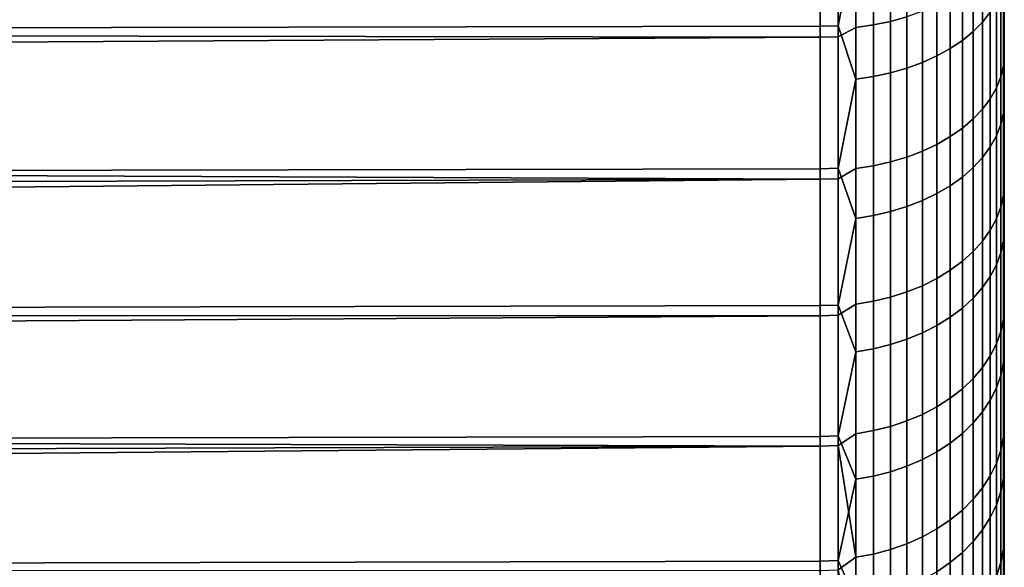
# Model space of a CAD drawing. Header units: metres. Extents: x -28 to 70, y -218 to 27.
# Tile 201 of 246: x 64.39 to 69.74, y -14.84 to -11.87. Entities that reach past the tile are written whole.
import ezdxf

# ---------------------------------------------------------------- set-up
doc = ezdxf.new("R2010")
doc.units = ezdxf.units.M
doc.layers.add('solid_10_261_002_XXX', color=7, linetype='CONTINUOUS')

msp = doc.modelspace()

# ---------------------------------------------------------------- linework, layer by layer
at = {"layer": 'solid_10_261_002_XXX'}
for points in [[(69.738998, -17.695442, 107.081123), (69.738998, 17.86268, 107.525124), (69.738998, 18.018742, 107.972984), (69.738998, -17.86268, 107.525124)], [(69.738998, 15.504929, 108.356667), (69.738998, -18.018742, 107.972984), (69.738998, -17.86268, 107.525124), (69.738998, 18.018742, 107.972984)], [(69.738998, -18.144548, 119.636902), (69.738998, 17.998217, 120.088028), (69.738998, 17.840757, 120.535057), (69.738998, -17.998217, 120.088028)], [(69.738998, -15.504929, 119.643333), (69.738998, 17.998217, 120.088028), (69.738998, -18.144548, 119.636902)], [(69.738998, 15.504929, 119.643333), (69.738998, 17.998217, 120.088028), (69.738998, -15.504929, 119.643333)], [(69.738998, -17.517336, 106.641808), (69.738998, 17.695442, 107.081123), (69.738998, 17.86268, 107.525124), (69.738998, -17.695442, 107.081123)], [(69.738998, -17.998217, 120.088028), (69.738998, 17.840757, 120.535057), (69.738998, 17.672028, 120.978447), (69.738998, -17.840757, 120.535057)], [(69.738998, -17.328262, 106.207001), (69.738998, 17.517336, 106.641808), (69.738998, 17.695442, 107.081123), (69.738998, -17.517336, 106.641808)], [(69.738998, -17.840757, 120.535057), (69.738998, 17.672028, 120.978447), (69.738998, 17.492325, 121.417435), (69.738998, -17.672028, 120.978447)], [(69.738998, -17.128267, 105.776749), (69.738998, 17.328262, 106.207001), (69.738998, 17.517336, 106.641808), (69.738998, -17.328262, 106.207001)], [(69.738998, -17.672028, 120.978447), (69.738998, 17.492325, 121.417435), (69.738998, 17.301893, 121.851395), (69.738998, -17.492325, 121.417435)], [(69.738998, -16.91773, 105.35186), (69.738998, 17.128269, 105.776749), (69.738998, 17.328262, 106.207001), (69.738998, -17.128267, 105.776749)], [(69.738998, -17.492325, 121.417435), (69.738998, 17.301893, 121.851395), (69.738998, 17.100512, 122.280807), (69.738998, -17.301893, 121.851395)], [(69.738998, -16.696726, 104.932533), (69.738998, 16.91773, 105.35186), (69.738998, 17.128269, 105.776749), (69.738998, -16.91773, 105.35186)], [(69.738998, -17.301893, 121.851395), (69.738998, 17.100512, 122.280807), (69.738998, 16.888451, 122.705162), (69.738998, -17.100512, 122.280807)], [(69.738998, -16.465115, 104.518478), (69.738998, 16.696728, 104.932533), (69.738998, 16.91773, 105.35186), (69.738998, -16.696726, 104.932533)], [(69.738998, -17.100512, 122.280807), (69.738998, 16.888451, 122.705162), (69.738998, 16.666065, 123.123718), (69.738998, -16.888451, 122.705162)], [(69.738998, -16.223316, 104.11042), (69.738998, 16.465115, 104.518478), (69.738998, 16.696728, 104.932533), (69.738998, -16.465115, 104.518478)], [(69.738998, -16.888451, 122.705162), (69.738998, 16.666065, 123.123718), (69.738998, 16.433155, 123.536812), (69.738998, -16.666065, 123.123718)], [(69.738998, -15.971604, 103.708855), (69.738998, 16.223316, 104.11042), (69.738998, 16.465115, 104.518478), (69.738998, -16.223316, 104.11042)], [(69.738998, -16.666065, 123.123718), (69.738998, 16.433155, 123.536812), (69.738998, 16.189892, 123.944191), (69.738998, -16.433155, 123.536812)], [(69.738998, -15.709696, 103.313339), (69.738998, 15.971604, 103.708855), (69.738998, 16.223316, 104.11042), (69.738998, -15.971604, 103.708855)], [(69.738998, -16.433155, 123.536812), (69.738998, 16.189892, 123.944191), (69.738998, 15.936717, 124.3451), (69.738998, -16.189892, 123.944191)], [(69.738998, 15.999977, 114), (69.738998, -15.980109, 113.202415), (69.738998, -15.920489, 112.406891), (69.738998, 15.980109, 113.202415)], [(69.738998, 15.980109, 114.797585), (69.738998, -15.999977, 114), (69.738998, -15.980109, 113.202415), (69.738998, 15.999977, 114)], [(69.738998, 15.980109, 113.202415), (69.738998, -15.920489, 112.406891), (69.738998, -15.821284, 111.615402), (69.738998, 15.920489, 112.406891)], [(69.738998, 15.920489, 115.593109), (69.738998, -15.980109, 114.797585), (69.738998, -15.999977, 114), (69.738998, 15.980109, 114.797585)], [(69.738998, -15.437999, 102.924446), (69.738998, 15.709696, 103.313339), (69.738998, 15.971604, 103.708855), (69.738998, -15.709696, 103.313339)], [(69.738998, -16.189892, 123.944191), (69.738998, 15.936717, 124.3451), (69.738998, 15.673589, 124.739548), (69.738998, -15.936717, 124.3451)], [(69.738998, 15.920489, 112.406891), (69.738998, -15.821284, 111.615402), (69.738998, -15.682747, 110.829597), (69.738998, 15.821284, 111.615402)], [(69.738998, 15.821284, 116.384598), (69.738998, -15.920489, 115.593109), (69.738998, -15.980109, 114.797585), (69.738998, 15.920489, 115.593109)], [(69.738998, 15.821284, 111.615402), (69.738998, -15.682747, 110.829597), (69.738998, -15.505204, 110.051781), (69.738998, 15.682747, 110.829597)], [(69.738998, 15.682747, 117.170403), (69.738998, -15.821284, 116.384598), (69.738998, -15.920489, 115.593109), (69.738998, 15.821284, 116.384598)], [(69.738998, -15.156949, 102.542831), (69.738998, 15.437999, 102.924446), (69.738998, 15.709696, 103.313339), (69.738998, -15.437999, 102.924446)], [(69.738998, 15.682747, 110.829597), (69.738998, -15.505204, 110.051781), (69.738998, -15.289287, 109.284348), (69.738998, 15.505204, 110.051781)], [(69.738998, 15.505204, 117.948219), (69.738998, -15.682747, 117.170403), (69.738998, -15.821284, 116.384598), (69.738998, 15.682747, 117.170403)], [(69.738998, -15.936717, 124.3451), (69.738998, 15.673589, 124.739548), (69.738998, 15.400467, 125.127655), (69.738998, -15.673589, 124.739548)], [(69.738998, 15.505204, 110.051781), (69.738998, -15.289287, 109.284348), (69.738998, -15.035082, 108.527679), (69.738998, 15.289287, 109.284348)], [(69.738998, 15.289287, 118.715652), (69.738998, -15.505204, 117.948219), (69.738998, -15.682747, 117.170403), (69.738998, 15.505204, 117.948219)], [(69.738998, 15.504929, 108.356667), (69.738998, -15.504929, 108.356667), (69.738998, -18.018742, 107.972984)], [(69.738998, 15.504929, 119.643333), (69.738998, -15.504929, 119.643333), (69.738998, -15.035082, 119.472321)], [(69.738998, 15.504929, 108.356667), (69.738998, 15.035082, 108.527679), (69.738998, -15.504929, 108.356667)], [(69.738998, 15.035082, 119.472321), (69.738998, 15.504929, 119.643333), (69.738998, -15.035082, 119.472321)], [(69.738998, -14.866242, 102.168091), (69.738998, 15.156949, 102.542831), (69.738998, 15.437999, 102.924446), (69.738998, -15.156949, 102.542831)], [(69.738998, -15.673589, 124.739548), (69.738998, 15.400467, 125.127655), (69.738998, 15.1179, 125.508652), (69.738998, -15.400467, 125.127655)], [(69.738998, 15.035082, 108.527679), (69.738998, 15.289287, 109.284348), (69.738998, -15.035082, 108.527679)], [(69.738998, 15.035082, 119.472321), (69.738998, -15.289287, 118.715652), (69.738998, -15.505204, 117.948219), (69.738998, 15.289287, 118.715652)], [(69.738998, -14.566178, 101.800575), (69.738998, 14.866242, 102.168091), (69.738998, 15.156949, 102.542831), (69.738998, -14.866242, 102.168091)], [(69.738998, -15.400467, 125.127655), (69.738998, 15.1179, 125.508652), (69.738998, 14.826112, 125.882172), (69.738998, -15.1179, 125.508652)], [(69.738998, 15.035082, 108.527679), (69.738998, -15.035082, 108.527679), (69.738998, -15.504929, 108.356667)], [(69.738998, 15.035082, 119.472321), (69.738998, -15.035082, 119.472321), (69.738998, -15.289287, 118.715652)], [(69.738998, -14.257309, 101.440971), (69.738998, 14.566178, 101.800575), (69.738998, 14.866242, 102.168091), (69.738998, -14.566178, 101.800575)], [(69.738998, -15.1179, 125.508652), (69.738998, 14.826112, 125.882172), (69.738998, 14.52482, 126.248627), (69.738998, -14.826113, 125.882172)], [(69.738998, -14.257309, 101.440971), (69.738998, 14.257309, 101.440971), (69.738998, 14.566178, 101.800575)], [(69.738998, -14.52482, 126.248627), (69.738998, 14.52482, 126.248627), (69.738998, 14.214567, 126.607368)], [(69.738998, -14.52482, 126.248627), (69.738998, -14.826113, 125.882172), (69.738998, 14.52482, 126.248627)], [(69.738998, -13.939472, 101.089134), (69.738998, 13.939472, 101.089134), (69.738998, 14.257309, 101.440971)], [(69.738998, -14.257309, 101.440971), (69.738998, -13.939472, 101.089134), (69.738998, 14.257309, 101.440971)], [(69.738998, -14.214567, 126.607368), (69.738998, 14.214567, 126.607368), (69.738998, 13.895806, 126.957878)], [(69.738998, -14.214567, 126.607368), (69.738998, -14.52482, 126.248627), (69.738998, 14.214567, 126.607368)], [(69.738998, -13.612744, 100.745094), (69.738998, 13.612744, 100.745094), (69.738998, 13.939472, 101.089134)], [(69.738998, -13.939472, 101.089134), (69.738998, -13.612744, 100.745094), (69.738998, 13.939472, 101.089134)], [(69.738998, -13.895806, 126.957878), (69.738998, 13.895806, 126.957878), (69.738998, 13.568185, 127.300529)], [(69.738998, -13.895806, 126.957878), (69.738998, -14.214567, 126.607368), (69.738998, 13.895806, 126.957878)], [(69.738998, -13.277735, 100.4095), (69.738998, 13.277735, 100.4095), (69.738998, 13.612744, 100.745094)], [(69.738998, -13.612744, 100.745094), (69.738998, -13.277735, 100.4095), (69.738998, 13.612744, 100.745094)], [(69.738998, -13.568185, 127.300529), (69.738998, 13.568185, 127.300529), (69.738998, 13.232078, 127.634956)], [(69.738998, -13.568185, 127.300529), (69.738998, -13.895806, 126.957878), (69.738998, 13.568185, 127.300529)], [(69.738998, -12.934573, 100.082512), (69.738998, 12.934573, 100.082512), (69.738998, 13.277735, 100.4095)], [(69.738998, -13.277735, 100.4095), (69.738998, -12.934573, 100.082512), (69.738998, 13.277735, 100.4095)], [(69.738998, -13.232078, 127.634956), (69.738998, 13.232078, 127.634956), (69.738998, 12.887991, 127.960648)], [(69.738998, -13.232078, 127.634956), (69.738998, -13.568185, 127.300529), (69.738998, 13.232078, 127.634956)], [(69.738998, -12.583035, 99.763901), (69.738998, 12.583035, 99.763901), (69.738998, 12.934573, 100.082512)], [(69.738998, -12.934573, 100.082512), (69.738998, -12.583035, 99.763901), (69.738998, 12.934573, 100.082512)], [(69.738998, -12.887991, 127.960648), (69.738998, 12.887991, 127.960648), (69.738998, 12.535643, 128.277847)], [(69.738998, -12.887991, 127.960648), (69.738998, -13.232078, 127.634956), (69.738998, 12.887991, 127.960648)], [(69.738998, -12.223764, 99.454231), (69.738998, 12.223764, 99.454231), (69.738998, 12.583035, 99.763901)], [(69.738998, -12.583035, 99.763901), (69.738998, -12.223764, 99.454231), (69.738998, 12.583035, 99.763901)], [(69.738998, -12.535643, 128.277847), (69.738998, 12.535643, 128.277847), (69.738998, 12.175271, 128.58638)], [(69.738998, -12.535643, 128.277847), (69.738998, -12.887991, 127.960648), (69.738998, 12.535643, 128.277847)], [(69.738998, -12.223764, 99.454231), (69.738998, -11.857162, 99.153877), (69.738998, 12.223764, 99.454231)], [(69.738998, -12.175271, 128.58638), (69.738998, 12.175271, 128.58638), (69.738998, 11.807488, 128.885666)], [(69.738998, -12.175271, 128.58638), (69.738998, -12.535643, 128.277847), (69.738998, 12.175271, 128.58638)], [(69.738998, -11.807488, 128.885666), (69.738998, -12.175271, 128.58638), (69.738998, 11.807488, 128.885666)], [(69.120682, -11.083977, 130.556656), (69.120682, -11.875275, 129.998596), (69.209534, -11.850297, 129.964951), (69.209534, -11.060663, 130.521835)], [(69.620735, -11.879008, 98.571518), (69.620735, -11.115404, 98.012611), (69.662766, -11.06472, 98.08551), (69.662766, -11.824841, 98.641876)], [(62, -11.914121, 97.935951), (62, -11.111543, 97.370697), (68.738998, -11.099833, 97.362885), (68.738998, -11.901875, 97.926872)], [(68.835648, -11.097233, 97.366776), (68.835648, -11.899087, 97.930634), (68.738998, -11.901875, 97.926872), (68.738998, -11.099833, 97.362885)], [(68.835648, -11.899087, 97.930634), (68.835648, -11.097233, 97.366776), (68.932838, -11.406132, 97.59446)], [(68.835648, -11.95864, 130.025101), (68.932838, -11.909094, 130.044159), (68.932838, -11.115542, 130.603806), (68.835648, -11.158884, 130.591934)], [(68.932838, -11.115542, 130.603806), (68.932838, -11.909094, 130.044159), (69.02816, -11.894938, 130.025085), (69.02816, -11.102329, 130.584076)], [(69.02816, -11.102329, 130.584076), (69.02816, -11.894938, 130.025085), (69.120682, -11.875275, 129.998596), (69.120682, -11.083977, 130.556656)], [(69.570198, -11.930397, 98.504776), (69.570198, -11.163489, 97.943451), (69.620735, -11.115404, 98.012611), (69.620735, -11.879008, 98.571518)], [(25.781013, -11.567853, 130.31517), (25.543602, -11.896914, 130.076797), (68.738998, -11.96144, 130.028854), (68.738998, -11.161496, 130.59581)], [(68.835648, -11.95864, 130.025101), (68.835648, -11.158884, 130.591934), (68.738998, -11.161496, 130.59581), (68.738998, -11.96144, 130.028854)], [(69.511635, -11.978513, 98.442284), (69.511635, -11.208512, 97.878693), (69.570198, -11.163489, 97.943451), (69.570198, -11.930397, 98.504776)], [(69.445618, -12.022891, 98.384644), (69.445618, -11.250038, 97.81897), (69.511635, -11.208512, 97.878693), (69.511635, -11.978513, 98.442284)], [(69.372787, -12.063105, 98.33242), (69.372787, -11.287666, 97.764847), (69.445618, -11.250038, 97.81897), (69.445618, -12.022891, 98.384644)], [(69.209534, -12.129525, 98.246147), (69.209534, -11.349817, 97.675453), (69.293839, -11.321033, 97.71685), (69.293839, -12.098763, 98.286102)], [(69.293839, -12.098763, 98.286102), (69.293839, -11.321033, 97.71685), (69.372787, -11.287666, 97.764847), (69.372787, -12.063105, 98.33242)], [(69.02816, -12.175218, 98.186806), (69.02816, -11.392572, 97.61396), (69.120682, -11.373741, 97.641045), (69.120682, -12.155092, 98.212944)], [(69.120682, -12.155092, 98.212944), (69.120682, -11.373741, 97.641045), (69.209534, -11.349817, 97.675453), (69.209534, -12.129525, 98.246147)], [(69.719765, -11.440714, 129.413147), (69.719765, -12.176035, 128.839111), (69.734184, -12.114397, 128.763992), (69.734184, -11.382798, 129.335129)], [(69.734184, -11.382798, 129.335129), (69.734184, -12.114397, 128.763992), (69.738998, -11.432162, 129.175781)], [(68.835648, -11.899087, 97.930634), (68.932838, -11.406132, 97.59446), (68.932838, -12.189708, 98.167984)], [(68.932838, -12.189708, 98.167984), (68.932838, -11.406132, 97.59446), (69.02816, -11.392572, 97.61396), (69.02816, -12.175218, 98.186806)], [(69.695885, -11.497506, 129.48967), (69.695885, -12.236477, 128.912781), (69.719765, -12.176035, 128.839111), (69.719765, -11.440714, 129.413147)], [(69.734184, -12.114397, 128.763992), (69.738998, -11.807488, 128.885666), (69.738998, -11.432162, 129.175781)], [(69.662766, -11.552628, 129.563919), (69.662766, -12.295142, 128.984268), (69.695885, -12.236477, 128.912781), (69.695885, -11.497506, 129.48967)], [(69.620735, -11.605547, 129.635223), (69.620735, -12.351462, 129.052917), (69.662766, -12.295142, 128.984268), (69.662766, -11.552628, 129.563919)], [(69.570198, -11.655752, 129.70285), (69.570198, -12.404895, 129.118027), (69.620735, -12.351462, 129.052917), (69.620735, -11.605547, 129.635223)], [(69.511635, -11.702761, 129.76619), (69.511635, -12.454925, 129.179001), (69.570198, -12.404895, 129.118027), (69.570198, -11.655752, 129.70285)], [(69.719765, -12.435392, 99.377541), (69.719765, -11.710291, 98.790649), (69.734184, -11.651011, 98.867645), (69.734184, -12.372442, 99.451569)], [(69.734184, -11.651011, 98.867645), (69.738998, -11.857162, 99.153877), (69.738998, -12.223764, 99.454231)], [(69.734184, -12.372442, 99.451569), (69.734184, -11.651011, 98.867645), (69.738998, -12.223764, 99.454231)], [(69.445618, -11.746118, 129.8246), (69.445618, -12.501068, 129.235245), (69.511635, -12.454925, 129.179001), (69.511635, -11.702761, 129.76619)], [(69.695885, -12.497122, 99.304955), (69.695885, -11.768421, 98.715149), (69.719765, -11.710291, 98.790649), (69.719765, -12.435392, 99.377541)], [(69.372787, -11.785405, 129.877533), (69.372787, -12.54288, 129.286194), (69.445618, -12.501068, 129.235245), (69.445618, -11.746118, 129.8246)], [(69.209534, -11.850297, 129.964951), (69.209534, -12.611942, 129.370361), (69.293839, -12.579958, 129.33139), (69.293839, -11.820243, 129.924469)], [(69.293839, -11.820243, 129.924469), (69.293839, -12.579958, 129.33139), (69.372787, -12.54288, 129.286194), (69.372787, -11.785405, 129.877533)], [(69.662766, -12.557036, 99.234505), (69.662766, -11.824841, 98.641876), (69.695885, -11.768421, 98.715149), (69.695885, -12.497122, 99.304955)], [(69.734184, -12.114397, 128.763992), (69.738998, -12.175271, 128.58638), (69.738998, -11.807488, 128.885666)], [(69.120682, -11.875275, 129.998596), (69.120682, -12.638527, 129.402756), (69.209534, -12.611942, 129.370361), (69.209534, -11.850297, 129.964951)], [(69.620735, -12.614556, 99.16687), (69.620735, -11.879008, 98.571518), (69.662766, -11.824841, 98.641876), (69.662766, -12.557036, 99.234505)], [(25.543602, -11.896914, 130.076797), (25.304522, -12.222676, 129.830551), (68.738998, -11.96144, 130.028854)], [(62, -12.687995, 98.539894), (62, -11.914121, 97.935951), (68.738998, -11.901875, 97.926872), (68.738998, -12.675312, 98.529495)], [(68.835648, -11.899087, 97.930634), (68.835648, -12.672344, 98.533119), (68.738998, -12.675312, 98.529495), (68.738998, -11.901875, 97.926872)], [(68.835648, -12.672344, 98.533119), (68.835648, -11.899087, 97.930634), (68.932838, -12.189708, 98.167984)], [(68.835648, -12.729655, 129.419754), (68.932838, -12.674519, 129.446625), (68.932838, -11.909094, 130.044159), (68.835648, -11.95864, 130.025101)], [(68.932838, -11.909094, 130.044159), (68.932838, -12.674519, 129.446625), (69.02816, -12.659452, 129.428268), (69.02816, -11.894938, 130.025085)], [(69.02816, -11.894938, 130.025085), (69.02816, -12.659452, 129.428268), (69.120682, -12.638527, 129.402756), (69.120682, -11.875275, 129.998596)], [(69.570198, -12.669127, 99.102699), (69.570198, -11.930397, 98.504776), (69.620735, -11.879008, 98.571518), (69.620735, -12.614556, 99.16687)], [(25.304522, -12.222676, 129.830551), (25.066067, -12.543293, 129.577728), (68.738998, -12.732635, 129.423355), (68.738998, -11.96144, 130.028854)], [(68.835648, -12.729655, 129.419754), (68.835648, -11.95864, 130.025101), (68.738998, -11.96144, 130.028854), (68.738998, -12.732635, 129.423355)], [(69.445618, -12.767348, 98.987206), (69.445618, -12.022891, 98.384644), (69.511635, -11.978513, 98.442284), (69.511635, -12.720222, 99.042618)], [(69.511635, -12.720222, 99.042618), (69.511635, -11.978513, 98.442284), (69.570198, -11.930397, 98.504776), (69.570198, -12.669127, 99.102699)], [(69.372787, -12.810052, 98.936989), (69.372787, -12.063105, 98.33242), (69.445618, -12.022891, 98.384644), (69.445618, -12.767348, 98.987206)], [(69.293839, -12.847919, 98.892464), (69.293839, -12.098763, 98.286102), (69.372787, -12.063105, 98.33242), (69.372787, -12.810052, 98.936989)], [(69.120682, -12.907735, 98.822128), (69.120682, -12.155092, 98.212944), (69.209534, -12.129525, 98.246147), (69.209534, -12.880585, 98.85405)], [(69.209534, -12.880585, 98.85405), (69.209534, -12.129525, 98.246147), (69.293839, -12.098763, 98.286102), (69.293839, -12.847919, 98.892464)], [(69.719765, -12.176035, 128.839111), (69.719765, -12.882599, 128.230026), (69.734184, -12.817385, 128.158005), (69.734184, -12.114397, 128.763992)], [(69.734184, -12.114397, 128.763992), (69.734184, -12.817385, 128.158005), (69.738998, -12.175271, 128.58638)], [(68.835648, -12.672344, 98.533119), (68.932838, -12.189708, 98.167984), (68.932838, -12.944494, 98.778908)], [(68.932838, -12.944494, 98.778908), (68.932838, -12.189708, 98.167984), (69.02816, -12.175218, 98.186806), (69.02816, -12.929107, 98.796997)], [(69.02816, -12.929107, 98.796997), (69.02816, -12.175218, 98.186806), (69.120682, -12.155092, 98.212944), (69.120682, -12.907735, 98.822128)], [(69.695885, -12.236477, 128.912781), (69.695885, -12.946548, 128.300674), (69.719765, -12.882599, 128.230026), (69.719765, -12.176035, 128.839111)], [(69.734184, -12.817385, 128.158005), (69.738998, -12.535643, 128.277847), (69.738998, -12.175271, 128.58638)], [(69.662766, -12.295142, 128.984268), (69.662766, -13.008617, 128.369232), (69.695885, -12.946548, 128.300674), (69.695885, -12.236477, 128.912781)], [(69.734184, -12.372442, 99.451569), (69.738998, -12.223764, 99.454231), (69.738998, -12.583035, 99.763901)], [(69.620735, -12.351462, 129.052917), (69.620735, -13.068206, 128.435059), (69.662766, -13.008617, 128.369232), (69.662766, -12.295142, 128.984268)], [(69.570198, -12.404895, 129.118027), (69.570198, -13.12474, 128.497498), (69.620735, -13.068206, 128.435059), (69.620735, -12.351462, 129.052917)], [(69.511635, -12.454925, 129.179001), (69.511635, -13.177672, 128.555969), (69.570198, -13.12474, 128.497498), (69.570198, -12.404895, 129.118027)], [(69.719765, -13.131124, 99.99897), (69.719765, -12.435392, 99.377541), (69.734184, -12.372442, 99.451569), (69.734184, -13.064651, 100.069847)], [(69.734184, -12.372442, 99.451569), (69.738998, -12.583035, 99.763901), (69.738998, -12.934573, 100.082512)], [(69.734184, -13.064651, 100.069847), (69.734184, -12.372442, 99.451569), (69.738998, -12.934573, 100.082512)], [(69.445618, -12.501068, 129.235245), (69.445618, -13.226493, 128.609894), (69.511635, -13.177672, 128.555969), (69.511635, -12.454925, 129.179001)], [(69.695885, -13.196307, 99.929466), (69.695885, -12.497122, 99.304955), (69.719765, -12.435392, 99.377541), (69.719765, -13.131124, 99.99897)], [(69.372787, -12.54288, 129.286194), (69.372787, -13.270732, 128.658768), (69.445618, -13.226493, 128.609894), (69.445618, -12.501068, 129.235245)], [(69.662766, -13.259573, 99.862015), (69.662766, -12.557036, 99.234505), (69.695885, -12.497122, 99.304955), (69.695885, -13.196307, 99.929466)], [(25.066067, -12.543293, 129.577728), (24.830536, -12.857023, 129.319824), (68.738998, -12.732635, 129.423355)], [(69.293839, -12.579958, 129.33139), (69.293839, -13.30996, 128.702087), (69.372787, -13.270732, 128.658768), (69.372787, -12.54288, 129.286194)], [(69.620735, -13.320312, 99.797249), (69.620735, -12.614556, 99.16687), (69.662766, -12.557036, 99.234505), (69.662766, -13.259573, 99.862015)], [(69.734184, -12.817385, 128.158005), (69.738998, -12.887991, 127.960648), (69.738998, -12.535643, 128.277847)], [(69.120682, -12.638527, 129.402756), (69.120682, -13.371928, 128.770538), (69.209534, -13.343801, 128.739471), (69.209534, -12.611942, 129.370361)], [(69.209534, -12.611942, 129.370361), (69.209534, -13.343801, 128.739471), (69.293839, -13.30996, 128.702087), (69.293839, -12.579958, 129.33139)], [(69.570198, -13.377935, 99.735809), (69.570198, -12.669127, 99.102699), (69.620735, -12.614556, 99.16687), (69.620735, -13.320312, 99.797249)], [(62, -13.431302, 99.181091), (62, -12.687995, 98.539894), (68.738998, -12.675312, 98.529495), (68.738998, -13.418286, 99.169304)], [(68.835648, -12.672344, 98.533119), (68.835648, -13.415144, 99.172775), (68.738998, -13.418286, 99.169304), (68.738998, -12.675312, 98.529495)], [(68.835648, -13.415144, 99.172775), (68.835648, -12.672344, 98.533119), (68.932838, -12.944494, 98.778908)], [(68.835648, -13.470077, 128.777344), (68.932838, -13.410009, 128.812607), (68.932838, -12.674519, 129.446625), (68.835648, -12.729655, 129.419754)], [(68.932838, -12.674519, 129.446625), (68.932838, -13.410009, 128.812607), (69.02816, -13.394069, 128.794998), (69.02816, -12.659452, 129.428268)], [(69.02816, -12.659452, 129.428268), (69.02816, -13.394069, 128.794998), (69.120682, -13.371928, 128.770538), (69.120682, -12.638527, 129.402756)], [(69.511635, -13.43189, 99.678284), (69.511635, -12.720222, 99.042618), (69.570198, -12.669127, 99.102699), (69.570198, -13.377935, 99.735809)], [(69.445618, -13.481652, 99.625221), (69.445618, -12.767348, 98.987206), (69.511635, -12.720222, 99.042618), (69.511635, -13.43189, 99.678284)], [(24.5994, -13.162745, 129.057953), (24.370047, -13.462036, 128.791), (68.738998, -13.47323, 128.780807), (68.738998, -12.732635, 129.423355)], [(24.830536, -12.857023, 129.319824), (24.5994, -13.162745, 129.057953), (68.738998, -12.732635, 129.423355)], [(68.835648, -13.470077, 128.777344), (68.835648, -12.729655, 129.419754), (68.738998, -12.732635, 129.423355), (68.738998, -13.47323, 128.780807)], [(69.372787, -13.526744, 99.577141), (69.372787, -12.810052, 98.936989), (69.445618, -12.767348, 98.987206), (69.445618, -13.481652, 99.625221)], [(69.293839, -13.56673, 99.534508), (69.293839, -12.847919, 98.892464), (69.372787, -12.810052, 98.936989), (69.372787, -13.526744, 99.577141)], [(69.719765, -12.882599, 128.230026), (69.719765, -13.558737, 127.587341), (69.734184, -13.4901, 127.518562), (69.734184, -12.817385, 128.158005)], [(69.734184, -12.817385, 128.158005), (69.734184, -13.4901, 127.518562), (69.738998, -12.887991, 127.960648)], [(69.120682, -13.629893, 99.467163), (69.120682, -12.907735, 98.822128), (69.209534, -12.880585, 98.85405), (69.209534, -13.601224, 99.497726)], [(69.209534, -13.601224, 99.497726), (69.209534, -12.880585, 98.85405), (69.293839, -12.847919, 98.892464), (69.293839, -13.56673, 99.534508)], [(69.695885, -12.946548, 128.300674), (69.695885, -13.626042, 127.654793), (69.719765, -13.558737, 127.587341), (69.719765, -12.882599, 128.230026)], [(69.734184, -13.4901, 127.518562), (69.738998, -13.232078, 127.634956), (69.738998, -12.887991, 127.960648)], [(68.932838, -13.668709, 99.425774), (68.932838, -12.944494, 98.778908), (69.02816, -12.929107, 98.796997), (69.02816, -13.65246, 99.4431)], [(69.02816, -13.65246, 99.4431), (69.02816, -12.929107, 98.796997), (69.120682, -12.907735, 98.822128), (69.120682, -13.629893, 99.467163)], [(69.734184, -13.064651, 100.069847), (69.738998, -12.934573, 100.082512), (69.738998, -13.277735, 100.4095)], [(68.835648, -13.415144, 99.172775), (68.932838, -12.944494, 98.778908), (68.932838, -13.668709, 99.425774)], [(69.662766, -13.008617, 128.369232), (69.662766, -13.691369, 127.720253), (69.695885, -13.626042, 127.654793), (69.695885, -12.946548, 128.300674)], [(69.620735, -13.068206, 128.435059), (69.620735, -13.754086, 127.783104), (69.662766, -13.691369, 127.720253), (69.662766, -13.008617, 128.369232)], [(69.570198, -13.12474, 128.497498), (69.570198, -13.813585, 127.842728), (69.620735, -13.754086, 127.783104), (69.620735, -13.068206, 128.435059)], [(69.719765, -13.795842, 100.653465), (69.719765, -13.131124, 99.99897), (69.734184, -13.064651, 100.069847), (69.734184, -13.726005, 100.721031)], [(69.734184, -13.726005, 100.721031), (69.734184, -13.064651, 100.069847), (69.738998, -13.277735, 100.4095), (69.738998, -13.612744, 100.745094)], [(69.511635, -13.177672, 128.555969), (69.511635, -13.869296, 127.89856), (69.570198, -13.813585, 127.842728), (69.570198, -13.12474, 128.497498)], [(69.695885, -13.864326, 100.587212), (69.695885, -13.196307, 99.929466), (69.719765, -13.131124, 99.99897), (69.719765, -13.795842, 100.653465)], [(69.445618, -13.226493, 128.609894), (69.445618, -13.92068, 127.95005), (69.511635, -13.869296, 127.89856), (69.511635, -13.177672, 128.555969)], [(69.662766, -13.930794, 100.522911), (69.662766, -13.259573, 99.862015), (69.695885, -13.196307, 99.929466), (69.695885, -13.864326, 100.587212)], [(69.372787, -13.270732, 128.658768), (69.372787, -13.96724, 127.996704), (69.445618, -13.92068, 127.95005), (69.445618, -13.226493, 128.609894)], [(69.620735, -13.994607, 100.461174), (69.620735, -13.320312, 99.797249), (69.662766, -13.259573, 99.862015), (69.662766, -13.930794, 100.522911)], [(69.734184, -13.4901, 127.518562), (69.738998, -13.568185, 127.300529), (69.738998, -13.232078, 127.634956)], [(69.209534, -13.343801, 128.739471), (69.209534, -14.044146, 128.073776), (69.293839, -14.008529, 128.038086), (69.293839, -13.30996, 128.702087)], [(69.293839, -13.30996, 128.702087), (69.293839, -14.008529, 128.038086), (69.372787, -13.96724, 127.996704), (69.372787, -13.270732, 128.658768)], [(69.120682, -13.371928, 128.770538), (69.120682, -14.073749, 128.103439), (69.209534, -14.044146, 128.073776), (69.209534, -13.343801, 128.739471)], [(69.570198, -14.055148, 100.402603), (69.570198, -13.377935, 99.735809), (69.620735, -13.320312, 99.797249), (69.620735, -13.994607, 100.461174)], [(62, -14.142251, 99.857979), (62, -13.431302, 99.181091), (68.738998, -13.418286, 99.169304), (68.738998, -14.12901, 99.844749)], [(68.835648, -13.415144, 99.172775), (68.835648, -14.125702, 99.848061), (68.738998, -14.12901, 99.844749), (68.738998, -13.418286, 99.169304)], [(68.835648, -14.178123, 128.099411), (68.932838, -14.113829, 128.1436), (68.932838, -13.410009, 128.812607), (68.835648, -13.470077, 128.777344)], [(68.835648, -14.125702, 99.848061), (68.835648, -13.415144, 99.172775), (68.932838, -13.668709, 99.425774)], [(68.932838, -13.410009, 128.812607), (68.932838, -14.113829, 128.1436), (69.02816, -14.097051, 128.126785), (69.02816, -13.394069, 128.794998)], [(69.02816, -13.394069, 128.794998), (69.02816, -14.097051, 128.126785), (69.120682, -14.073749, 128.103439), (69.120682, -13.371928, 128.770538)], [(69.511635, -14.111833, 100.347771), (69.511635, -13.43189, 99.678284), (69.570198, -13.377935, 99.735809), (69.570198, -14.055148, 100.402603)], [(24.14296, -13.754734, 128.519211), (23.919239, -14.040344, 128.243195), (68.738998, -14.181442, 128.102722), (68.738998, -13.47323, 128.780807)], [(24.370047, -13.462036, 128.791), (24.14296, -13.754734, 128.519211), (68.738998, -13.47323, 128.780807)], [(68.835648, -14.178123, 128.099411), (68.835648, -13.470077, 128.777344), (68.738998, -13.47323, 128.780807), (68.738998, -14.181442, 128.102722)], [(69.445618, -14.164115, 100.297188), (69.445618, -13.481652, 99.625221), (69.511635, -13.43189, 99.678284), (69.511635, -14.111833, 100.347771)], [(69.293839, -14.2535, 100.210716), (69.293839, -13.56673, 99.534508), (69.372787, -13.526744, 99.577141), (69.372787, -14.21149, 100.251358)], [(69.372787, -14.21149, 100.251358), (69.372787, -13.526744, 99.577141), (69.445618, -13.481652, 99.625221), (69.445618, -14.164115, 100.297188)], [(69.719765, -13.558737, 127.587341), (69.719765, -14.202851, 126.91256), (69.734184, -14.130954, 126.847191), (69.734184, -13.4901, 127.518562)], [(69.734184, -13.4901, 127.518562), (69.734184, -14.130954, 126.847191), (69.738998, -13.568185, 127.300529)], [(69.209534, -14.28974, 100.175652), (69.209534, -13.601224, 99.497726), (69.293839, -13.56673, 99.534508), (69.293839, -14.2535, 100.210716)], [(69.695885, -13.626042, 127.654793), (69.695885, -14.273355, 126.976662), (69.719765, -14.202851, 126.91256), (69.719765, -13.558737, 127.587341)], [(69.734184, -14.130954, 126.847191), (69.738998, -13.895806, 126.957878), (69.738998, -13.568185, 127.300529)], [(69.02816, -14.34357, 100.123581), (69.02816, -13.65246, 99.4431), (69.120682, -13.629893, 99.467163), (69.120682, -14.31986, 100.146515)], [(69.120682, -14.31986, 100.146515), (69.120682, -13.629893, 99.467163), (69.209534, -13.601224, 99.497726), (69.209534, -14.28974, 100.175652)], [(69.662766, -13.691369, 127.720253), (69.662766, -14.341784, 127.038872), (69.695885, -14.273355, 126.976662), (69.695885, -13.626042, 127.654793)], [(69.734184, -13.726005, 100.721031), (69.738998, -13.612744, 100.745094), (69.738998, -13.939472, 101.089134)], [(68.835648, -14.125702, 99.848061), (68.932838, -13.668709, 99.425774), (68.932838, -14.360641, 100.107063)], [(68.932838, -14.360641, 100.107063), (68.932838, -13.668709, 99.425774), (69.02816, -13.65246, 99.4431), (69.02816, -14.34357, 100.123581)], [(69.620735, -13.754086, 127.783104), (69.620735, -14.40748, 127.098602), (69.662766, -14.341784, 127.038872), (69.662766, -13.691369, 127.720253)], [(69.719765, -14.427978, 101.339485), (69.719765, -13.795842, 100.653465), (69.734184, -13.726005, 100.721031), (69.734184, -14.35494, 101.403572)], [(69.734184, -14.35494, 101.403572), (69.734184, -13.726005, 100.721031), (69.738998, -13.939472, 101.089134), (69.738998, -14.257309, 101.440971)], [(69.570198, -13.813585, 127.842728), (69.570198, -14.469808, 127.155266), (69.620735, -14.40748, 127.098602), (69.620735, -13.754086, 127.783104)], [(69.695885, -14.499599, 101.276634), (69.695885, -13.864326, 100.587212), (69.719765, -13.795842, 100.653465), (69.719765, -14.427978, 101.339485)], [(69.511635, -13.869296, 127.89856), (69.511635, -14.528165, 127.208321), (69.570198, -14.469808, 127.155266), (69.570198, -13.813585, 127.842728)], [(69.445618, -13.92068, 127.95005), (69.445618, -14.581989, 127.257256), (69.511635, -14.528165, 127.208321), (69.511635, -13.869296, 127.89856)], [(69.662766, -14.569113, 101.215637), (69.662766, -13.930794, 100.522911), (69.695885, -13.864326, 100.587212), (69.695885, -14.499599, 101.276634)], [(69.734184, -14.130954, 126.847191), (69.738998, -14.214567, 126.607368), (69.738998, -13.895806, 126.957878)], [(69.372787, -13.96724, 127.996704), (69.372787, -14.630762, 127.301598), (69.445618, -14.581989, 127.257256), (69.445618, -13.92068, 127.95005)], [(69.620735, -14.63585, 101.157074), (69.620735, -13.994607, 100.461174), (69.662766, -13.930794, 100.522911), (69.662766, -14.569113, 101.215637)], [(69.209534, -14.044146, 128.073776), (69.209534, -14.71132, 127.374832), (69.293839, -14.674011, 127.340919), (69.293839, -14.008529, 128.038086)], [(69.293839, -14.008529, 128.038086), (69.293839, -14.674011, 127.340919), (69.372787, -14.630762, 127.301598), (69.372787, -13.96724, 127.996704)], [(69.570198, -14.699164, 101.101517), (69.570198, -14.055148, 100.402603), (69.620735, -13.994607, 100.461174), (69.620735, -14.63585, 101.157074)], [(23.919239, -14.040344, 128.243195), (23.699984, -14.318408, 127.963638), (68.738998, -14.181442, 128.102722)], [(69.120682, -14.073749, 128.103439), (69.120682, -14.74233, 127.40303), (69.209534, -14.71132, 127.374832), (69.209534, -14.044146, 128.073776)], [(69.511635, -14.758448, 101.0495), (69.511635, -14.111833, 100.347771), (69.570198, -14.055148, 100.402603), (69.570198, -14.699164, 101.101517)], [(68.835648, -14.178123, 128.099411), (68.932838, -14.784313, 127.4412), (68.932838, -14.113829, 128.1436)], [(68.932838, -14.113829, 128.1436), (68.932838, -14.784313, 127.4412), (69.02816, -14.766739, 127.425217), (69.02816, -14.097051, 128.126785)], [(69.02816, -14.097051, 128.126785), (69.02816, -14.766739, 127.425217), (69.120682, -14.74233, 127.40303), (69.120682, -14.073749, 128.103439)], [(69.445618, -14.813125, 101.001518), (69.445618, -14.164115, 100.297188), (69.511635, -14.111833, 100.347771), (69.511635, -14.758448, 101.0495)], [(62, -14.81913, 100.568939), (62, -14.142251, 99.857979), (68.738998, -14.12901, 99.844749), (68.738998, -14.805777, 100.554222)], [(68.835648, -14.125702, 99.848061), (68.835648, -14.80231, 100.557365), (68.738998, -14.805777, 100.554222), (68.738998, -14.12901, 99.844749)], [(68.835648, -14.80231, 100.557365), (68.835648, -14.125702, 99.848061), (68.932838, -14.360641, 100.107063)], [(69.372787, -14.86267, 100.958038), (69.372787, -14.21149, 100.251358), (69.445618, -14.164115, 100.297188), (69.445618, -14.813125, 101.001518)], [(69.719765, -14.202851, 126.91256), (69.719765, -14.813422, 126.207283), (69.734184, -14.738434, 126.145485), (69.734184, -14.130954, 126.847191)], [(69.734184, -14.130954, 126.847191), (69.734184, -14.738434, 126.145485), (69.738998, -14.214567, 126.607368)], [(23.485994, -14.588614, 127.681091), (23.276102, -14.851374, 127.395401), (68.738998, -14.855572, 127.390739), (68.738998, -14.181442, 128.102722)], [(23.699984, -14.318408, 127.963638), (23.485994, -14.588614, 127.681091), (68.738998, -14.181442, 128.102722)], [(68.835648, -14.852095, 127.387611), (68.835648, -14.178123, 128.099411), (68.738998, -14.181442, 128.102722), (68.738998, -14.855572, 127.390739)], [(68.835648, -14.178123, 128.099411), (68.835648, -14.852095, 127.387611), (68.932838, -14.784313, 127.4412)], [(69.293839, -14.906606, 100.919487), (69.293839, -14.2535, 100.210716), (69.372787, -14.21149, 100.251358), (69.372787, -14.86267, 100.958038)], [(69.695885, -14.273355, 126.976662), (69.695885, -14.886956, 126.267876), (69.719765, -14.813422, 126.207283), (69.719765, -14.202851, 126.91256)], [(69.734184, -14.738434, 126.145485), (69.738998, -14.52482, 126.248627), (69.738998, -14.214567, 126.607368)], [(69.209534, -14.944506, 100.88623), (69.209534, -14.28974, 100.175652), (69.293839, -14.2535, 100.210716), (69.293839, -14.906606, 100.919487)], [(69.662766, -14.341784, 127.038872), (69.662766, -14.958328, 126.326691), (69.695885, -14.886956, 126.267876), (69.695885, -14.273355, 126.976662)], [(69.734184, -14.35494, 101.403572), (69.738998, -14.257309, 101.440971), (69.738998, -14.566178, 101.800575)], [(69.02816, -15.000803, 100.83683), (69.02816, -14.34357, 100.123581), (69.120682, -14.31986, 100.146515), (69.120682, -14.976007, 100.858589)], [(69.120682, -14.976007, 100.858589), (69.120682, -14.31986, 100.146515), (69.209534, -14.28974, 100.175652), (69.209534, -14.944506, 100.88623)], [(68.835648, -14.80231, 100.557365), (68.932838, -14.360641, 100.107063), (68.932838, -15.018656, 100.821167)], [(68.932838, -15.018656, 100.821167), (68.932838, -14.360641, 100.107063), (69.02816, -14.34357, 100.123581), (69.02816, -15.000803, 100.83683)], [(69.620735, -14.40748, 127.098602), (69.620735, -15.026848, 126.383156), (69.662766, -14.958328, 126.326691), (69.662766, -14.341784, 127.038872)], [(69.719765, -15.026037, 102.055405), (69.719765, -14.427978, 101.339485), (69.734184, -14.35494, 101.403572), (69.734184, -14.949972, 102.115868)], [(69.734184, -14.949972, 102.115868), (69.734184, -14.35494, 101.403572), (69.738998, -14.566178, 101.800575), (69.738998, -14.866242, 102.168091)], [(69.570198, -14.469808, 127.155266), (69.570198, -15.091854, 126.436729), (69.620735, -15.026848, 126.383156), (69.620735, -14.40748, 127.098602)], [(69.695885, -15.100627, 101.996109), (69.695885, -14.499599, 101.276634), (69.719765, -14.427978, 101.339485), (69.719765, -15.026037, 102.055405)], [(69.511635, -14.528165, 127.208321), (69.511635, -15.15272, 126.486885), (69.570198, -15.091854, 126.436729), (69.570198, -14.469808, 127.155266)], [(69.445618, -14.581989, 127.257256), (69.445618, -15.208859, 126.53315), (69.511635, -15.15272, 126.486885), (69.511635, -14.528165, 127.208321)], [(69.662766, -15.173023, 101.93856), (69.662766, -14.569113, 101.215637), (69.695885, -14.499599, 101.276634), (69.695885, -15.100627, 101.996109)], [(69.734184, -14.738434, 126.145485), (69.738998, -14.826113, 125.882172), (69.738998, -14.52482, 126.248627)], [(69.372787, -14.630762, 127.301598), (69.372787, -15.259728, 126.575066), (69.445618, -15.208859, 126.53315), (69.445618, -14.581989, 127.257256)], [(69.620735, -15.242526, 101.883308), (69.620735, -14.63585, 101.157074), (69.662766, -14.569113, 101.215637), (69.662766, -15.173023, 101.93856)], [(69.293839, -14.674011, 127.340919), (69.293839, -15.304836, 126.612244), (69.372787, -15.259728, 126.575066), (69.372787, -14.630762, 127.301598)], [(69.570198, -15.308465, 101.830894), (69.570198, -14.699164, 101.101517), (69.620735, -14.63585, 101.157074), (69.620735, -15.242526, 101.883308)], [(69.209534, -14.71132, 127.374832), (69.209534, -15.34375, 126.64431), (69.293839, -15.304836, 126.612244), (69.293839, -14.674011, 127.340919)], [(69.511635, -15.370205, 101.781815), (69.511635, -14.758448, 101.0495), (69.570198, -14.699164, 101.101517), (69.570198, -15.308465, 101.830894)], [(69.02816, -14.766739, 127.425217), (69.02816, -15.40155, 126.69194), (69.120682, -15.376092, 126.670959), (69.120682, -14.74233, 127.40303)], [(69.120682, -14.74233, 127.40303), (69.120682, -15.376092, 126.670959), (69.209534, -15.34375, 126.64431), (69.209534, -14.71132, 127.374832)], [(69.445618, -15.42715, 101.736549), (69.445618, -14.813125, 101.001518), (69.511635, -14.758448, 101.0495), (69.511635, -15.370205, 101.781815)], [(69.719765, -14.813422, 126.207283), (69.719765, -15.389007, 125.473175), (69.734184, -15.311105, 125.415092), (69.734184, -14.738434, 126.145485)], [(69.734184, -14.738434, 126.145485), (69.734184, -15.311105, 125.415092), (69.738998, -14.826113, 125.882172)], [(62, -15.460307, 101.312256), (62, -14.81913, 100.568939), (68.738998, -14.805777, 100.554222), (68.738998, -15.446959, 101.296005)], [(68.835648, -14.80231, 100.557365), (68.835648, -15.443342, 101.298981), (68.738998, -15.446959, 101.296005), (68.738998, -14.805777, 100.554222)], [(68.835648, -14.852095, 127.387611), (68.932838, -15.419881, 126.707047), (68.932838, -14.784313, 127.4412)], [(68.835648, -15.443342, 101.298981), (68.835648, -14.80231, 100.557365), (68.932838, -15.018656, 100.821167)], [(68.932838, -14.784313, 127.4412), (68.932838, -15.419881, 126.707047), (69.02816, -15.40155, 126.69194), (69.02816, -14.766739, 127.425217)], [(69.372787, -15.478748, 101.695534), (69.372787, -14.86267, 100.958038), (69.445618, -14.813125, 101.001518), (69.445618, -15.42715, 101.736549)], [(69.695885, -14.886956, 126.267876), (69.695885, -15.465399, 125.530128), (69.719765, -15.389007, 125.473175), (69.719765, -14.813422, 126.207283)], [(69.734184, -15.311105, 125.415092), (69.738998, -15.1179, 125.508652), (69.738998, -14.826113, 125.882172)]]:
    msp.add_3dface(points, dxfattribs=at)

doc.saveas('drawing.dxf')
